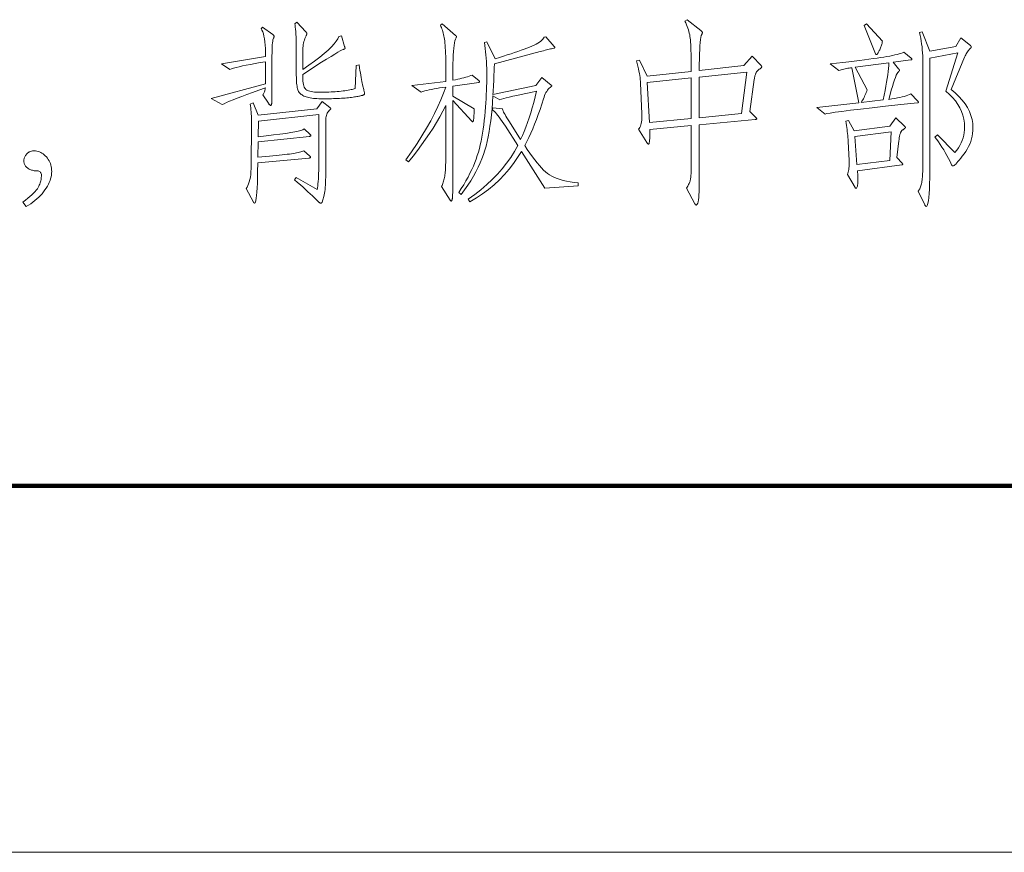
# Model space of a CAD drawing. Extents: x 0 to 1189, y 0 to 841.
# Tile 47 of 135: x 150 to 177, y 10 to 33. Entities that reach past the tile are written whole.
import ezdxf

# ---------------------------------------------------------------- set-up
doc = ezdxf.new("R2010")
doc.units = 0

msp = doc.modelspace()

# ---------------------------------------------------------------- linework, layer by layer
at = {"color": 7, "lineweight": 100}
msp.add_line((20, 20), (1169, 20), dxfattribs=at)
at = {"color": 7, "lineweight": 13}
msp.add_line((10, 10), (1179, 10), dxfattribs=at)
for points in [[(159.759, 31.485), (159.77, 31.408), (159.781, 31.335), (159.792, 31.267), (159.803, 31.203), (159.813, 31.143), (159.824, 31.088), (159.834, 31.037), (159.843, 30.99), (159.853, 30.948), (159.862, 30.91), (159.87, 30.875), (159.878, 30.844), (159.885, 30.816), (159.89, 30.791), (159.895, 30.769), (159.899, 30.75), (159.902, 30.735), (159.905, 30.722), (159.906, 30.713), (159.906, 30.706), (159.906, 30.702), (159.906, 30.697), (159.904, 30.693), (159.903, 30.689), (159.901, 30.685), (159.898, 30.682), (159.895, 30.678), (159.891, 30.675), (159.887, 30.672), (159.883, 30.669), (159.877, 30.667), (159.869, 30.663), (159.858, 30.66), (159.846, 30.656), (159.831, 30.652), (159.813, 30.648), (159.794, 30.643), (159.772, 30.638), (159.748, 30.633), (159.722, 30.627), (159.693, 30.621), (159.662, 30.616), (159.628, 30.611), (159.592, 30.606), (159.554, 30.601), (159.513, 30.596), (159.47, 30.592), (159.424, 30.587), (159.376, 30.583), (159.326, 30.58), (159.274, 30.576), (159.221, 30.573), (159.167, 30.57), (159.113, 30.568), (159.058, 30.566), (159.002, 30.564), (158.946, 30.563), (158.888, 30.562), (158.83, 30.561), (158.771, 30.561), (158.714, 30.562), (158.659, 30.563), (158.606, 30.566), (158.556, 30.57), (158.509, 30.574), (158.464, 30.58), (158.422, 30.587), (158.383, 30.595), (158.346, 30.604), (158.312, 30.614), (158.281, 30.625), (158.251, 30.637), (158.224, 30.651), (158.199, 30.666), (158.176, 30.682), (158.156, 30.699), (158.137, 30.718), (158.121, 30.737), (158.107, 30.758), (158.096, 30.78), (158.086, 30.805), (158.077, 30.833), (158.069, 30.866), (158.062, 30.903), (158.056, 30.943), (158.051, 30.988), (158.048, 31.036), (158.045, 31.088), (158.044, 31.145), (158.043, 31.205), (158.043, 31.844), (158.043, 31.957), (158.041, 32.062), (158.039, 32.159), (158.036, 32.248), (158.032, 32.328), (158.028, 32.401), (158.022, 32.465), (158.016, 32.521), (158.009, 32.569), (158.001, 32.609), (158.059, 32.652), (158.302, 32.393), (158.307, 32.387), (158.311, 32.381), (158.315, 32.375), (158.319, 32.369), (158.321, 32.363), (158.324, 32.358), (158.326, 32.352), (158.327, 32.347), (158.328, 32.342), (158.328, 32.337), (158.328, 32.333), (158.327, 32.328), (158.327, 32.323), (158.326, 32.317), (158.324, 32.312), (158.322, 32.306), (158.32, 32.3), (158.318, 32.294), (158.315, 32.288), (158.312, 32.282), (158.294, 32.244), (158.278, 32.204), (158.264, 32.164), (158.251, 32.123), (158.241, 32.081), (158.232, 32.039), (158.226, 31.995), (158.221, 31.951), (158.218, 31.906), (158.217, 31.86), (158.217, 31.358), (158.388, 31.478), (158.542, 31.592), (158.681, 31.699), (158.803, 31.799), (158.91, 31.893), (159.001, 31.98), (159.076, 32.06), (159.134, 32.134), (159.177, 32.201), (159.204, 32.261), (159.278, 32.277), (159.363, 31.986), (159.365, 31.981), (159.367, 31.976), (159.368, 31.971), (159.37, 31.967), (159.371, 31.962), (159.372, 31.958), (159.372, 31.953), (159.373, 31.949), (159.373, 31.945), (159.373, 31.942), (159.373, 31.938), (159.371, 31.934), (159.369, 31.931), (159.366, 31.927), (159.361, 31.924), (159.356, 31.92), (159.35, 31.917), (159.343, 31.914), (159.335, 31.91), (159.326, 31.907), (159.294, 31.895), (159.244, 31.87), (159.177, 31.832), (159.093, 31.782), (158.991, 31.72), (158.871, 31.645), (158.734, 31.558), (158.579, 31.458), (158.407, 31.346), (158.217, 31.221), (158.218, 31.157), (158.221, 31.098), (158.225, 31.045), (158.232, 30.996), (158.24, 30.953), (158.249, 30.915), (158.261, 30.882), (158.275, 30.854), (158.29, 30.832), (158.307, 30.814), (158.327, 30.8), (158.351, 30.788), (158.38, 30.777), (158.413, 30.767), (158.449, 30.759), (158.491, 30.752), (158.536, 30.747), (158.586, 30.744), (158.64, 30.741), (158.698, 30.741), (158.757, 30.741), (158.817, 30.742), (158.876, 30.743), (158.934, 30.745), (158.991, 30.748), (159.048, 30.751), (159.105, 30.755), (159.16, 30.759), (159.216, 30.764), (159.27, 30.77), (159.323, 30.776), (159.372, 30.782), (159.419, 30.789), (159.461, 30.796), (159.501, 30.803), (159.537, 30.811), (159.57, 30.819), (159.599, 30.828), (159.625, 30.837), (159.648, 30.846), (159.674, 31.474)], [(163.032, 31.052), (163.035, 31.049), (163.037, 31.046), (163.04, 31.043), (163.042, 31.04), (163.044, 31.038), (163.045, 31.035), (163.046, 31.032), (163.047, 31.03), (163.047, 31.028), (163.048, 31.026), (163.047, 31.024), (163.047, 31.022), (163.046, 31.02), (163.044, 31.018), (163.042, 31.016), (163.04, 31.015), (163.037, 31.013), (163.034, 31.012), (163.03, 31.011), (163.026, 31.01), (162.319, 30.91), (162.319, 30.635), (162.894, 30.292), (162.895, 30.224), (162.895, 30.163), (162.893, 30.109), (162.891, 30.062), (162.888, 30.023), (162.884, 29.99), (162.879, 29.965), (162.872, 29.947), (162.865, 29.936), (162.857, 29.933), (162.856, 29.933), (162.855, 29.934), (162.853, 29.934), (162.852, 29.935), (162.85, 29.937), (162.847, 29.939), (162.845, 29.941), (162.842, 29.943), (162.839, 29.946), (162.836, 29.949), (162.319, 30.514), (162.319, 28.613), (162.319, 28.48), (162.318, 28.359), (162.318, 28.251), (162.316, 28.155), (162.315, 28.072), (162.313, 28.001), (162.311, 27.943), (162.309, 27.897), (162.306, 27.863), (162.303, 27.842), (162.3, 27.828), (162.297, 27.816), (162.294, 27.805), (162.291, 27.795), (162.288, 27.787), (162.285, 27.78), (162.282, 27.775), (162.28, 27.771), (162.277, 27.769), (162.274, 27.768), (162.271, 27.769), (162.269, 27.77), (162.266, 27.771), (162.262, 27.774), (162.259, 27.776), (162.255, 27.78), (162.252, 27.784), (162.248, 27.789), (162.244, 27.794), (162.24, 27.8), (162.008, 28.164), (162.021, 28.193), (162.033, 28.223), (162.045, 28.253), (162.055, 28.284), (162.065, 28.316), (162.074, 28.348), (162.082, 28.381), (162.089, 28.414), (162.095, 28.449), (162.1, 28.484), (162.104, 28.521), (162.108, 28.562), (162.112, 28.607), (162.115, 28.655), (162.118, 28.707), (162.12, 28.763), (162.122, 28.823), (162.123, 28.887), (162.123, 28.954), (162.124, 29.025), (162.124, 30.376), (162.045, 30.223), (161.961, 30.07), (161.872, 29.917), (161.778, 29.764), (161.679, 29.611), (161.574, 29.458), (161.465, 29.305), (161.35, 29.152), (161.23, 28.998), (161.105, 28.845), (161.036, 28.893), (161.192, 29.119), (161.338, 29.339), (161.473, 29.553), (161.598, 29.761), (161.712, 29.963), (161.815, 30.159), (161.908, 30.349), (161.991, 30.533), (162.062, 30.711), (162.124, 30.883), (162.038, 30.871), (161.956, 30.859), (161.879, 30.846), (161.805, 30.833), (161.736, 30.82), (161.67, 30.806), (161.609, 30.791), (161.551, 30.777), (161.497, 30.761), (161.448, 30.746), (161.2, 30.925), (162.124, 31.036), (162.124, 31.427), (162.123, 31.53), (162.122, 31.628), (162.121, 31.719), (162.118, 31.804), (162.115, 31.883), (162.111, 31.956), (162.107, 32.023), (162.102, 32.084), (162.096, 32.139), (162.089, 32.187), (162.082, 32.232), (162.074, 32.275), (162.065, 32.317), (162.055, 32.357), (162.044, 32.396), (162.032, 32.433), (162.019, 32.469), (162.006, 32.503), (161.991, 32.536), (161.976, 32.567), (162.029, 32.604), (162.393, 32.293), (162.397, 32.288), (162.401, 32.284), (162.404, 32.281), (162.406, 32.277), (162.409, 32.273), (162.411, 32.27), (162.412, 32.267), (162.413, 32.264), (162.414, 32.261), (162.414, 32.258), (162.414, 32.256), (162.414, 32.253), (162.413, 32.25), (162.412, 32.246), (162.411, 32.243), (162.41, 32.24), (162.409, 32.236), (162.407, 32.232), (162.405, 32.228), (162.403, 32.224), (162.387, 32.189), (162.373, 32.143), (162.36, 32.086), (162.349, 32.019), (162.34, 31.94), (162.333, 31.851), (162.327, 31.751), (162.322, 31.639), (162.32, 31.517), (162.319, 31.385), (162.319, 31.068), (162.385, 31.081), (162.448, 31.094), (162.508, 31.107), (162.566, 31.121), (162.62, 31.135), (162.671, 31.15), (162.72, 31.164), (162.765, 31.179), (162.807, 31.195), (162.847, 31.21)], [(170.729, 31.469), (170.733, 31.465), (170.736, 31.461), (170.739, 31.457), (170.742, 31.453), (170.744, 31.449), (170.746, 31.446), (170.748, 31.442), (170.749, 31.439), (170.749, 31.435), (170.75, 31.432), (170.749, 31.429), (170.747, 31.425), (170.745, 31.42), (170.741, 31.416), (170.736, 31.41), (170.73, 31.405), (170.722, 31.398), (170.714, 31.392), (170.705, 31.384), (170.694, 31.377), (170.683, 31.369), (170.673, 31.36), (170.663, 31.352), (170.653, 31.343), (170.643, 31.334), (170.634, 31.324), (170.626, 31.315), (170.617, 31.305), (170.609, 31.295), (170.602, 31.284), (170.595, 31.273), (170.588, 31.259), (170.581, 31.244), (170.575, 31.227), (170.569, 31.208), (170.563, 31.187), (170.558, 31.164), (170.553, 31.139), (170.548, 31.112), (170.544, 31.084), (170.428, 30.213), (170.586, 30.054), (170.591, 30.049), (170.595, 30.044), (170.599, 30.04), (170.603, 30.035), (170.606, 30.031), (170.608, 30.027), (170.61, 30.024), (170.611, 30.021), (170.612, 30.017), (170.612, 30.015), (170.612, 30.012), (170.611, 30.01), (170.609, 30.007), (170.606, 30.005), (170.602, 30.003), (170.597, 30.002), (170.592, 30), (170.585, 29.999), (170.578, 29.997), (170.57, 29.996), (169.044, 29.854), (169.044, 28.222), (169.044, 28.116), (169.041, 28.021), (169.036, 27.937), (169.03, 27.864), (169.022, 27.803), (169.012, 27.752), (169.001, 27.713), (168.987, 27.685), (168.972, 27.668), (168.955, 27.663), (168.953, 27.663), (168.95, 27.664), (168.947, 27.666), (168.945, 27.669), (168.942, 27.672), (168.938, 27.676), (168.935, 27.681), (168.931, 27.687), (168.927, 27.693), (168.923, 27.7), (168.696, 28.122), (168.712, 28.148), (168.727, 28.174), (168.741, 28.199), (168.754, 28.224), (168.765, 28.248), (168.775, 28.272), (168.783, 28.295), (168.791, 28.318), (168.797, 28.34), (168.802, 28.362), (168.806, 28.386), (168.809, 28.413), (168.812, 28.443), (168.815, 28.477), (168.818, 28.515), (168.819, 28.556), (168.821, 28.601), (168.822, 28.649), (168.823, 28.7), (168.823, 28.756), (168.823, 29.833), (167.693, 29.727), (167.694, 29.694), (167.695, 29.662), (167.695, 29.63), (167.695, 29.6), (167.694, 29.571), (167.694, 29.543), (167.693, 29.516), (167.691, 29.49), (167.69, 29.466), (167.688, 29.442), (167.686, 29.42), (167.683, 29.4), (167.681, 29.383), (167.678, 29.368), (167.675, 29.355), (167.672, 29.344), (167.669, 29.336), (167.666, 29.33), (167.662, 29.327), (167.659, 29.326), (167.655, 29.326), (167.651, 29.327), (167.647, 29.33), (167.643, 29.333), (167.638, 29.336), (167.634, 29.341), (167.629, 29.346), (167.624, 29.353), (167.619, 29.36), (167.614, 29.368), (167.387, 29.732), (167.407, 29.755), (167.424, 29.781), (167.439, 29.812), (167.452, 29.848), (167.462, 29.888), (167.47, 29.932), (167.475, 29.981), (167.478, 30.035), (167.479, 30.092), (167.477, 30.155), (167.44, 30.989), (167.437, 31.036), (167.432, 31.086), (167.426, 31.139), (167.418, 31.195), (167.408, 31.254), (167.397, 31.316), (167.383, 31.381), (167.369, 31.45), (167.352, 31.521), (167.334, 31.596), (167.408, 31.612), (167.624, 31.179), (168.823, 31.311), (168.823, 31.443), (168.822, 31.567), (168.82, 31.681), (168.819, 31.785), (168.816, 31.881), (168.813, 31.967), (168.81, 32.044), (168.806, 32.111), (168.801, 32.17), (168.796, 32.219), (168.79, 32.263), (168.782, 32.308), (168.772, 32.353), (168.761, 32.399), (168.748, 32.444), (168.732, 32.49), (168.715, 32.537), (168.697, 32.584), (168.676, 32.631), (168.654, 32.678), (168.712, 32.72), (169.087, 32.425), (169.095, 32.418), (169.102, 32.412), (169.108, 32.407), (169.114, 32.401), (169.118, 32.396), (169.122, 32.39), (169.125, 32.385), (169.127, 32.381), (169.129, 32.376), (169.129, 32.372), (169.129, 32.367), (169.128, 32.363), (169.128, 32.358), (169.126, 32.353), (169.125, 32.348), (169.123, 32.343), (169.121, 32.337), (169.119, 32.331), (169.116, 32.325), (169.113, 32.319), (169.1, 32.286), (169.088, 32.239), (169.078, 32.177), (169.069, 32.101), (169.062, 32.01), (169.055, 31.905), (169.051, 31.785), (169.047, 31.65), (169.045, 31.501), (169.044, 31.337), (170.264, 31.469), (170.486, 31.722)], [(174.044, 32.134), (174.041, 32.114), (174.037, 32.093), (174.033, 32.071), (174.027, 32.049), (174.02, 32.026), (174.012, 32.002), (174.003, 31.978), (173.993, 31.953), (173.982, 31.928), (173.97, 31.902), (173.958, 31.877), (173.946, 31.854), (173.936, 31.835), (173.926, 31.817), (173.917, 31.803), (173.909, 31.791), (173.902, 31.782), (173.896, 31.775), (173.89, 31.771), (173.885, 31.77), (173.881, 31.77), (173.877, 31.771), (173.874, 31.772), (173.87, 31.773), (173.867, 31.775), (173.864, 31.778), (173.861, 31.78), (173.858, 31.783), (173.856, 31.787), (173.854, 31.791), (173.548, 32.562), (173.611, 32.609)], [(157.124, 32.52), (157.399, 32.319), (157.406, 32.313), (157.412, 32.307), (157.418, 32.301), (157.423, 32.295), (157.427, 32.29), (157.43, 32.285), (157.433, 32.28), (157.434, 32.275), (157.436, 32.271), (157.436, 32.266), (157.436, 32.262), (157.435, 32.257), (157.434, 32.253), (157.433, 32.248), (157.432, 32.242), (157.43, 32.237), (157.428, 32.231), (157.426, 32.226), (157.423, 32.22), (157.42, 32.213), (157.412, 32.195), (157.405, 32.168), (157.399, 32.132), (157.393, 32.088), (157.388, 32.034), (157.385, 31.971), (157.382, 31.9), (157.38, 31.82), (157.378, 31.731), (157.378, 31.633), (157.378, 30.936), (157.378, 30.855), (157.378, 30.781), (157.377, 30.715), (157.377, 30.655), (157.377, 30.603), (157.376, 30.557), (157.375, 30.519), (157.374, 30.488), (157.374, 30.464), (157.373, 30.448), (157.371, 30.435), (157.37, 30.424), (157.368, 30.414), (157.365, 30.405), (157.363, 30.398), (157.36, 30.392), (157.356, 30.388), (157.352, 30.384), (157.348, 30.382), (157.344, 30.382), (157.339, 30.382), (157.333, 30.384), (157.328, 30.387), (157.322, 30.391), (157.316, 30.396), (157.31, 30.403), (157.304, 30.41), (157.297, 30.419), (157.29, 30.429), (157.283, 30.44), (157.13, 30.667), (157.14, 30.683), (157.149, 30.7), (157.158, 30.718), (157.166, 30.736), (157.173, 30.755), (157.18, 30.775), (157.186, 30.796), (157.191, 30.817), (157.195, 30.839), (157.198, 30.862), (157.016, 30.796), (156.847, 30.734), (156.693, 30.677), (156.554, 30.624), (156.429, 30.576), (156.318, 30.532), (156.222, 30.493), (156.141, 30.458), (156.074, 30.428), (156.021, 30.403), (155.715, 30.566), (157.204, 30.968), (157.204, 31.575), (157.055, 31.55), (156.918, 31.525), (156.792, 31.502), (156.677, 31.479), (156.574, 31.457), (156.482, 31.436), (156.401, 31.415), (156.332, 31.396), (156.274, 31.377), (156.227, 31.358), (156, 31.517), (157.204, 31.717), (157.202, 31.829), (157.199, 31.933), (157.193, 32.029), (157.184, 32.117), (157.173, 32.196), (157.16, 32.268), (157.144, 32.331), (157.126, 32.386), (157.105, 32.433), (157.082, 32.472)], [(176.187, 32.224), (176.446, 32.013), (176.45, 32.01), (176.453, 32.006), (176.456, 32.003), (176.459, 31.999), (176.462, 31.996), (176.463, 31.992), (176.465, 31.988), (176.466, 31.984), (176.467, 31.98), (176.467, 31.976), (176.467, 31.972), (176.466, 31.968), (176.465, 31.964), (176.464, 31.961), (176.463, 31.957), (176.461, 31.954), (176.459, 31.951), (176.457, 31.949), (176.454, 31.946), (176.451, 31.944), (176.433, 31.928), (176.416, 31.911), (176.399, 31.891), (176.382, 31.869), (176.365, 31.845), (176.349, 31.819), (176.333, 31.792), (176.318, 31.762), (176.302, 31.73), (176.287, 31.696), (175.918, 30.814), (176.031, 30.721), (176.133, 30.626), (176.222, 30.528), (176.3, 30.427), (176.365, 30.324), (176.419, 30.218), (176.461, 30.109), (176.49, 29.999), (176.508, 29.885), (176.514, 29.769), (176.512, 29.693), (176.505, 29.617), (176.492, 29.543), (176.475, 29.47), (176.454, 29.398), (176.427, 29.328), (176.395, 29.258), (176.359, 29.19), (176.318, 29.123), (176.271, 29.057), (176.225, 28.994), (176.182, 28.939), (176.142, 28.89), (176.107, 28.847), (176.075, 28.811), (176.047, 28.782), (176.022, 28.759), (176.001, 28.742), (175.984, 28.733), (175.971, 28.729), (175.965, 28.73), (175.961, 28.731), (175.956, 28.732), (175.952, 28.734), (175.948, 28.737), (175.945, 28.741), (175.941, 28.745), (175.938, 28.75), (175.936, 28.755), (175.934, 28.761), (175.892, 28.848), (175.849, 28.933), (175.806, 29.015), (175.761, 29.094), (175.716, 29.17), (175.669, 29.244), (175.622, 29.314), (175.574, 29.383), (175.525, 29.448), (175.474, 29.511), (175.543, 29.574), (176.023, 29.099), (176.074, 29.161), (176.118, 29.224), (176.158, 29.29), (176.192, 29.356), (176.221, 29.425), (176.245, 29.495), (176.264, 29.566), (176.277, 29.639), (176.285, 29.714), (176.287, 29.79), (176.282, 29.9), (176.267, 30.007), (176.241, 30.111), (176.205, 30.213), (176.159, 30.312), (176.103, 30.408), (176.036, 30.502), (175.96, 30.593), (175.873, 30.681), (175.775, 30.767), (176.103, 31.817), (175.337, 31.67), (175.337, 28.592), (175.336, 28.408), (175.333, 28.244), (175.328, 28.099), (175.321, 27.974), (175.312, 27.867), (175.301, 27.781), (175.288, 27.713), (175.273, 27.665), (175.256, 27.636), (175.237, 27.626), (175.234, 27.626), (175.23, 27.628), (175.227, 27.63), (175.223, 27.633), (175.22, 27.636), (175.216, 27.641), (175.212, 27.647), (175.208, 27.653), (175.204, 27.66), (175.2, 27.668), (175.02, 28.043), (175.036, 28.063), (175.05, 28.084), (175.063, 28.107), (175.075, 28.131), (175.086, 28.157), (175.095, 28.185), (175.104, 28.214), (175.112, 28.244), (175.118, 28.276), (175.123, 28.31), (175.128, 28.345), (175.132, 28.385), (175.135, 28.427), (175.139, 28.473), (175.141, 28.521), (175.143, 28.573), (175.145, 28.629), (175.146, 28.687), (175.147, 28.749), (175.147, 28.814), (175.147, 31.569), (175.146, 31.653), (175.143, 31.736), (175.139, 31.818), (175.133, 31.9), (175.125, 31.98), (175.115, 32.059), (175.103, 32.137), (175.09, 32.215), (175.074, 32.291), (175.057, 32.367), (175.131, 32.388), (175.342, 31.865), (176.044, 31.992)], [(165.74, 28.191), (164.827, 28.127), (164.188, 29.125), (164.083, 28.957), (163.971, 28.795), (163.851, 28.64), (163.722, 28.493), (163.586, 28.352), (163.442, 28.218), (163.289, 28.091), (163.129, 27.971), (162.96, 27.859), (162.784, 27.753), (162.736, 27.821), (162.915, 27.95), (163.084, 28.082), (163.243, 28.219), (163.393, 28.359), (163.533, 28.504), (163.663, 28.652), (163.784, 28.804), (163.895, 28.96), (163.996, 29.12), (164.087, 29.284), (163.75, 29.811), (163.704, 29.882), (163.661, 29.946), (163.62, 30.005), (163.582, 30.059), (163.545, 30.107), (163.511, 30.15), (163.479, 30.187), (163.449, 30.219), (163.421, 30.245), (163.396, 30.265), (163.406, 30.313), (163.67, 30.292), (163.673, 30.276), (163.68, 30.256), (163.69, 30.231), (163.703, 30.201), (163.721, 30.168), (163.741, 30.13), (163.766, 30.087), (163.794, 30.04), (163.825, 29.989), (163.86, 29.933), (164.167, 29.452), (164.216, 29.56), (164.263, 29.672), (164.31, 29.79), (164.355, 29.914), (164.399, 30.042), (164.442, 30.177), (164.483, 30.316), (164.523, 30.461), (164.562, 30.611), (164.6, 30.767), (164.447, 30.736), (164.306, 30.707), (164.177, 30.68), (164.059, 30.654), (163.953, 30.63), (163.858, 30.607), (163.775, 30.587), (163.704, 30.568), (163.645, 30.55), (163.597, 30.535), (163.412, 30.646), (163.4, 30.464), (163.386, 30.29), (163.37, 30.124), (163.351, 29.964), (163.33, 29.811), (163.307, 29.666), (163.281, 29.528), (163.253, 29.397), (163.223, 29.273), (163.19, 29.157), (163.153, 29.043), (163.11, 28.928), (163.061, 28.811), (163.006, 28.692), (162.945, 28.572), (162.877, 28.451), (162.804, 28.327), (162.724, 28.202), (162.638, 28.076), (162.546, 27.948), (162.477, 28.001), (162.547, 28.11), (162.613, 28.217), (162.674, 28.322), (162.731, 28.426), (162.784, 28.528), (162.832, 28.628), (162.876, 28.727), (162.917, 28.823), (162.952, 28.918), (162.984, 29.012), (163.013, 29.106), (163.04, 29.203), (163.065, 29.303), (163.088, 29.406), (163.109, 29.513), (163.128, 29.622), (163.146, 29.735), (163.162, 29.85), (163.175, 29.969), (163.187, 30.091), (163.198, 30.214), (163.207, 30.333), (163.216, 30.45), (163.223, 30.565), (163.229, 30.677), (163.234, 30.787), (163.238, 30.894), (163.241, 30.998), (163.242, 31.1), (163.243, 31.2), (163.242, 31.297), (163.24, 31.393), (163.237, 31.487), (163.233, 31.579), (163.227, 31.67), (163.22, 31.759), (163.212, 31.846), (163.202, 31.931), (163.192, 32.015), (163.179, 32.097), (163.248, 32.113), (163.47, 31.654), (163.586, 31.689), (163.697, 31.724), (163.803, 31.758), (163.904, 31.791), (164, 31.823), (164.092, 31.855), (164.179, 31.886), (164.26, 31.916), (164.337, 31.945), (164.41, 31.973), (164.476, 32.001), (164.537, 32.029), (164.591, 32.056), (164.64, 32.084), (164.683, 32.111), (164.719, 32.138), (164.75, 32.165), (164.774, 32.192), (164.793, 32.219), (164.805, 32.245), (164.858, 32.25), (165.085, 31.992), (165.088, 31.988), (165.091, 31.984), (165.093, 31.98), (165.095, 31.976), (165.097, 31.973), (165.099, 31.969), (165.1, 31.966), (165.1, 31.963), (165.101, 31.96), (165.101, 31.957), (165.101, 31.955), (165.1, 31.952), (165.098, 31.95), (165.096, 31.948), (165.093, 31.946), (165.09, 31.944), (165.086, 31.943), (165.081, 31.941), (165.075, 31.94), (165.069, 31.939), (165.043, 31.934), (165.014, 31.929), (164.983, 31.922), (164.949, 31.914), (164.914, 31.906), (164.876, 31.896), (164.835, 31.886), (164.792, 31.875), (164.747, 31.862), (164.7, 31.849), (163.449, 31.517), (163.446, 31.41), (163.442, 31.309), (163.439, 31.213), (163.435, 31.122), (163.432, 31.036), (163.428, 30.955), (163.424, 30.88), (163.42, 30.809), (163.416, 30.743), (163.412, 30.683), (164.584, 30.925), (164.742, 31.142), (165.001, 30.936), (165.004, 30.934), (165.006, 30.932), (165.009, 30.93), (165.011, 30.927), (165.013, 30.925), (165.014, 30.923), (165.015, 30.921), (165.016, 30.919), (165.016, 30.917), (165.017, 30.915), (165.016, 30.913), (165.016, 30.91), (165.015, 30.908), (165.013, 30.905), (165.011, 30.903), (165.009, 30.9), (165.006, 30.897), (165.003, 30.895), (164.999, 30.891), (164.995, 30.888), (164.97, 30.87), (164.945, 30.848), (164.922, 30.823), (164.899, 30.795), (164.878, 30.764), (164.858, 30.73), (164.839, 30.693), (164.821, 30.652), (164.805, 30.608), (164.79, 30.561), (164.744, 30.414), (164.696, 30.272), (164.648, 30.133), (164.599, 29.999), (164.548, 29.87), (164.496, 29.744), (164.443, 29.622), (164.389, 29.505), (164.334, 29.392), (164.278, 29.284), (164.349, 29.175), (164.419, 29.074), (164.487, 28.98), (164.552, 28.893), (164.616, 28.814), (164.678, 28.741), (164.737, 28.676), (164.794, 28.618), (164.85, 28.567), (164.903, 28.523), (164.958, 28.485), (165.02, 28.449), (165.088, 28.416), (165.162, 28.386), (165.242, 28.358), (165.328, 28.334), (165.42, 28.312), (165.519, 28.294), (165.624, 28.278), (165.735, 28.265)], [(175.005, 30.503), (175.01, 30.498), (175.014, 30.493), (175.018, 30.489), (175.021, 30.484), (175.024, 30.481), (175.027, 30.477), (175.029, 30.474), (175.03, 30.471), (175.031, 30.468), (175.031, 30.466), (175.031, 30.464), (175.03, 30.462), (175.028, 30.46), (175.026, 30.458), (175.023, 30.457), (175.02, 30.455), (175.015, 30.454), (175.011, 30.453), (175.005, 30.451), (174.999, 30.45), (174.542, 30.402), (174.13, 30.357), (173.764, 30.316), (173.443, 30.28), (173.169, 30.247), (172.94, 30.218), (172.757, 30.194), (172.619, 30.173), (172.527, 30.157), (172.481, 30.144), (172.254, 30.324), (173.4, 30.456), (173.21, 31.411), (173.172, 31.406), (173.135, 31.401), (173.098, 31.395), (173.062, 31.388), (173.026, 31.381), (172.991, 31.372), (172.957, 31.363), (172.922, 31.354), (172.889, 31.343), (172.856, 31.332), (172.613, 31.517), (172.792, 31.536), (172.962, 31.555), (173.123, 31.574), (173.275, 31.592), (173.418, 31.609), (173.551, 31.626), (173.675, 31.641), (173.791, 31.657), (173.897, 31.671), (173.994, 31.686), (174.083, 31.699), (174.167, 31.713), (174.244, 31.728), (174.316, 31.742), (174.382, 31.757), (174.442, 31.772), (174.497, 31.787), (174.545, 31.802), (174.588, 31.818), (174.624, 31.833), (174.83, 31.67), (174.834, 31.666), (174.838, 31.662), (174.841, 31.658), (174.844, 31.654), (174.846, 31.651), (174.848, 31.648), (174.85, 31.645), (174.851, 31.643), (174.851, 31.64), (174.851, 31.638), (174.851, 31.636), (174.85, 31.634), (174.849, 31.632), (174.846, 31.63), (174.844, 31.629), (174.84, 31.627), (174.836, 31.626), (174.831, 31.624), (174.826, 31.623), (174.82, 31.622), (174.339, 31.559), (174.487, 31.379), (174.491, 31.375), (174.495, 31.371), (174.498, 31.367), (174.501, 31.363), (174.503, 31.359), (174.505, 31.355), (174.506, 31.351), (174.507, 31.347), (174.508, 31.343), (174.508, 31.34), (174.508, 31.336), (174.507, 31.332), (174.506, 31.328), (174.504, 31.325), (174.502, 31.321), (174.499, 31.317), (174.495, 31.313), (174.491, 31.308), (174.487, 31.304), (174.482, 31.3), (174.464, 31.28), (174.444, 31.248), (174.423, 31.203), (174.399, 31.146), (174.374, 31.077), (174.346, 30.995), (174.317, 30.901), (174.286, 30.795), (174.253, 30.676), (174.218, 30.545), (174.301, 30.558), (174.379, 30.571), (174.452, 30.585), (174.519, 30.599), (174.582, 30.614), (174.64, 30.629), (174.692, 30.644), (174.74, 30.66), (174.782, 30.676), (174.82, 30.693)], [(174.223, 31.543), (173.299, 31.427), (173.627, 30.804), (173.616, 30.77), (173.603, 30.736), (173.59, 30.702), (173.575, 30.668), (173.559, 30.634), (173.542, 30.599), (173.524, 30.565), (173.505, 30.53), (173.485, 30.496), (173.463, 30.461), (174.06, 30.529), (174.089, 30.66), (174.115, 30.784), (174.139, 30.902), (174.159, 31.013), (174.177, 31.118), (174.192, 31.216), (174.204, 31.308), (174.213, 31.393), (174.22, 31.471)], [(170.338, 31.29), (169.044, 31.152), (169.044, 30.044), (170.201, 30.165)], [(168.823, 30.023), (168.823, 31.131), (167.624, 31.005), (167.683, 29.912)], [(158.745, 30.487), (158.956, 30.324), (158.961, 30.32), (158.966, 30.317), (158.97, 30.314), (158.973, 30.311), (158.976, 30.308), (158.978, 30.305), (158.98, 30.301), (158.982, 30.298), (158.982, 30.295), (158.983, 30.292), (158.982, 30.289), (158.982, 30.286), (158.981, 30.282), (158.979, 30.279), (158.977, 30.276), (158.975, 30.273), (158.972, 30.27), (158.969, 30.267), (158.966, 30.263), (158.962, 30.26), (158.939, 30.241), (158.92, 30.219), (158.902, 30.195), (158.887, 30.169), (158.874, 30.14), (158.864, 30.109), (158.856, 30.075), (158.85, 30.039), (158.847, 30), (158.845, 29.959), (158.845, 28.502), (158.845, 28.422), (158.844, 28.346), (158.841, 28.275), (158.838, 28.208), (158.834, 28.146), (158.828, 28.088), (158.822, 28.034), (158.815, 27.985), (158.807, 27.941), (158.798, 27.9), (158.789, 27.864), (158.78, 27.832), (158.771, 27.804), (158.762, 27.779), (158.754, 27.758), (158.747, 27.741), (158.739, 27.728), (158.732, 27.718), (158.725, 27.712), (158.719, 27.71), (158.712, 27.711), (158.705, 27.712), (158.698, 27.715), (158.691, 27.718), (158.683, 27.722), (158.675, 27.728), (158.667, 27.734), (158.658, 27.741), (158.649, 27.749), (158.64, 27.758), (158.591, 27.808), (158.539, 27.859), (158.484, 27.913), (158.425, 27.969), (158.362, 28.027), (158.296, 28.087), (158.226, 28.15), (158.153, 28.214), (158.076, 28.281), (157.995, 28.349), (158.038, 28.413), (158.613, 28.09), (158.621, 28.136), (158.628, 28.188), (158.635, 28.245), (158.64, 28.307), (158.645, 28.374), (158.649, 28.447), (158.652, 28.525), (158.654, 28.609), (158.655, 28.698), (158.655, 28.793), (158.655, 30.133), (157.014, 29.954), (157.003, 29.526), (157.222, 29.55), (157.42, 29.574), (157.597, 29.596), (157.753, 29.618), (157.889, 29.64), (158.003, 29.661), (158.097, 29.681), (158.17, 29.7), (158.223, 29.719), (158.254, 29.738), (158.418, 29.59), (158.423, 29.586), (158.427, 29.582), (158.431, 29.578), (158.435, 29.574), (158.438, 29.571), (158.44, 29.567), (158.442, 29.564), (158.443, 29.561), (158.444, 29.558), (158.444, 29.555), (158.444, 29.553), (158.443, 29.55), (158.441, 29.548), (158.438, 29.546), (158.435, 29.544), (158.431, 29.542), (158.426, 29.541), (158.421, 29.539), (158.414, 29.538), (158.407, 29.537), (157.003, 29.384), (156.992, 28.967), (157.105, 28.977), (157.211, 28.987), (157.312, 28.997), (157.406, 29.006), (157.495, 29.015), (157.578, 29.024), (157.656, 29.032), (157.727, 29.039), (157.793, 29.047), (157.853, 29.054), (157.908, 29.061), (157.96, 29.069), (158.008, 29.077), (158.052, 29.085), (158.093, 29.094), (158.13, 29.104), (158.164, 29.114), (158.194, 29.124), (158.221, 29.135), (158.244, 29.146), (158.402, 29.009), (158.408, 29.003), (158.413, 28.997), (158.418, 28.992), (158.422, 28.987), (158.426, 28.982), (158.429, 28.978), (158.431, 28.974), (158.432, 28.97), (158.433, 28.967), (158.434, 28.964), (158.433, 28.962), (158.432, 28.959), (158.43, 28.957), (158.428, 28.955), (158.424, 28.953), (158.42, 28.951), (158.416, 28.95), (158.41, 28.948), (158.404, 28.947), (158.397, 28.946), (156.992, 28.814), (156.987, 28.566), (156.983, 28.403), (156.979, 28.258), (156.973, 28.129), (156.966, 28.018), (156.958, 27.924), (156.949, 27.847), (156.939, 27.787), (156.928, 27.745), (156.916, 27.719), (156.903, 27.71), (156.901, 27.711), (156.898, 27.711), (156.896, 27.713), (156.893, 27.715), (156.891, 27.717), (156.888, 27.72), (156.885, 27.723), (156.882, 27.727), (156.879, 27.732), (156.876, 27.737), (156.67, 28.112), (156.697, 28.149), (156.72, 28.193), (156.741, 28.242), (156.759, 28.297), (156.775, 28.357), (156.788, 28.423), (156.798, 28.495), (156.806, 28.573), (156.811, 28.656), (156.813, 28.745), (156.824, 29.838), (156.823, 29.903), (156.822, 29.966), (156.82, 30.028), (156.817, 30.088), (156.813, 30.147), (156.808, 30.204), (156.803, 30.26), (156.797, 30.314), (156.789, 30.367), (156.781, 30.419), (156.866, 30.45), (157.003, 30.112), (158.603, 30.292)], [(174.413, 30.038), (174.651, 29.811), (174.655, 29.807), (174.658, 29.803), (174.662, 29.8), (174.664, 29.796), (174.667, 29.792), (174.669, 29.789), (174.67, 29.786), (174.671, 29.783), (174.672, 29.78), (174.672, 29.777), (174.671, 29.774), (174.67, 29.771), (174.667, 29.767), (174.663, 29.763), (174.658, 29.758), (174.652, 29.753), (174.645, 29.747), (174.636, 29.741), (174.627, 29.734), (174.617, 29.727), (174.606, 29.719), (174.596, 29.711), (174.586, 29.703), (174.577, 29.694), (174.569, 29.685), (174.561, 29.676), (174.554, 29.666), (174.548, 29.656), (174.542, 29.646), (174.537, 29.635), (174.533, 29.622), (174.528, 29.608), (174.523, 29.592), (174.519, 29.573), (174.514, 29.552), (174.51, 29.529), (174.505, 29.504), (174.501, 29.477), (174.497, 29.447), (174.492, 29.416), (174.44, 28.956), (174.582, 28.803), (174.585, 28.8), (174.588, 28.797), (174.59, 28.794), (174.592, 28.791), (174.594, 28.788), (174.596, 28.785), (174.597, 28.782), (174.597, 28.78), (174.598, 28.777), (174.598, 28.774), (174.598, 28.772), (174.597, 28.769), (174.596, 28.767), (174.595, 28.765), (174.593, 28.763), (174.59, 28.761), (174.588, 28.76), (174.585, 28.758), (174.581, 28.757), (174.577, 28.756), (173.363, 28.597), (173.365, 28.571), (173.367, 28.546), (173.368, 28.521), (173.37, 28.497), (173.371, 28.473), (173.372, 28.45), (173.372, 28.428), (173.373, 28.406), (173.373, 28.385), (173.373, 28.365), (173.373, 28.318), (173.371, 28.276), (173.369, 28.238), (173.365, 28.206), (173.36, 28.179), (173.354, 28.157), (173.347, 28.139), (173.34, 28.127), (173.331, 28.119), (173.321, 28.117), (173.318, 28.117), (173.316, 28.118), (173.314, 28.119), (173.312, 28.12), (173.31, 28.122), (173.308, 28.124), (173.306, 28.127), (173.304, 28.13), (173.302, 28.134), (173.299, 28.138), (173.088, 28.497), (173.099, 28.529), (173.109, 28.563), (173.117, 28.598), (173.124, 28.634), (173.129, 28.671), (173.133, 28.71), (173.136, 28.75), (173.137, 28.791), (173.137, 28.833), (173.136, 28.877), (173.109, 29.394), (173.106, 29.449), (173.102, 29.504), (173.097, 29.56), (173.091, 29.615), (173.084, 29.67), (173.077, 29.726), (173.069, 29.781), (173.06, 29.837), (173.051, 29.893), (173.041, 29.949), (173.115, 29.97), (173.268, 29.685), (174.244, 29.817)], [(174.287, 29.658), (173.289, 29.532), (173.347, 28.771), (174.25, 28.882)], [(150.578, 27.737), (150.648, 27.792), (150.712, 27.846), (150.771, 27.896), (150.823, 27.944), (150.869, 27.989), (150.91, 28.031), (150.945, 28.071), (150.974, 28.108), (150.997, 28.143), (151.014, 28.175), (151.027, 28.206), (151.04, 28.236), (151.05, 28.266), (151.06, 28.297), (151.067, 28.327), (151.074, 28.357), (151.079, 28.387), (151.082, 28.417), (151.085, 28.446), (151.085, 28.476), (151.084, 28.499), (151.08, 28.52), (151.073, 28.538), (151.063, 28.554), (151.05, 28.567), (151.035, 28.578), (151.017, 28.586), (150.996, 28.592), (150.972, 28.596), (150.945, 28.597), (150.918, 28.598), (150.891, 28.6), (150.865, 28.604), (150.84, 28.61), (150.815, 28.616), (150.792, 28.625), (150.769, 28.635), (150.747, 28.646), (150.726, 28.659), (150.705, 28.674), (150.686, 28.689), (150.669, 28.706), (150.654, 28.723), (150.641, 28.74), (150.63, 28.758), (150.621, 28.777), (150.614, 28.797), (150.609, 28.817), (150.606, 28.837), (150.605, 28.859), (150.606, 28.88), (150.608, 28.901), (150.612, 28.922), (150.617, 28.942), (150.624, 28.962), (150.632, 28.981), (150.642, 29), (150.654, 29.018), (150.667, 29.036), (150.681, 29.054), (150.697, 29.07), (150.714, 29.085), (150.732, 29.098), (150.751, 29.11), (150.772, 29.119), (150.793, 29.127), (150.816, 29.133), (150.839, 29.138), (150.864, 29.14), (150.89, 29.141), (150.926, 29.139), (150.962, 29.134), (150.997, 29.126), (151.031, 29.115), (151.065, 29.1), (151.097, 29.082), (151.129, 29.061), (151.16, 29.036), (151.19, 29.008), (151.22, 28.977), (151.247, 28.944), (151.272, 28.909), (151.294, 28.873), (151.313, 28.835), (151.329, 28.795), (151.342, 28.754), (151.352, 28.712), (151.359, 28.668), (151.364, 28.623), (151.365, 28.576), (151.363, 28.528), (151.358, 28.48), (151.348, 28.431), (151.335, 28.382), (151.319, 28.332), (151.298, 28.282), (151.274, 28.231), (151.247, 28.179), (151.215, 28.127), (151.18, 28.075), (151.142, 28.023), (151.101, 27.972), (151.057, 27.923), (151.01, 27.875), (150.96, 27.829), (150.907, 27.785), (150.852, 27.741), (150.793, 27.7), (150.732, 27.659), (150.668, 27.621)]]:
    msp.add_lwpolyline(points, close=True, dxfattribs=at)

doc.saveas('drawing.dxf')
